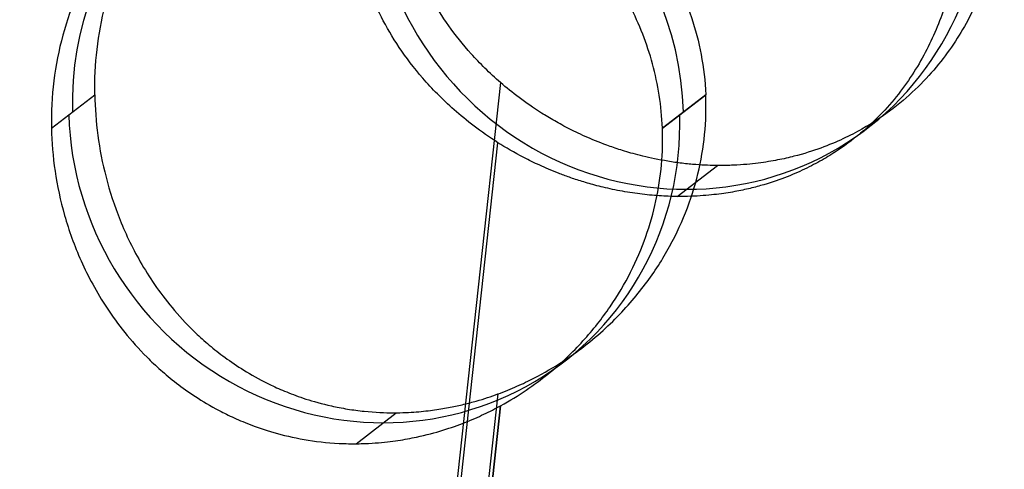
# Model space of a CAD drawing. Header units: millimetres. Extents: x -312 to 352, y -263 to 368.
# Tile 5 of 40: x -173.49 to -164, y -75.67 to -71.34. Entities that reach past the tile are written whole.
import ezdxf

# ---------------------------------------------------------------- set-up
doc = ezdxf.new("R2010")
doc.units = ezdxf.units.MM
doc.header["$MEASUREMENT"] = 0
doc.layers.add('Legs', color=7, linetype='Continuous', true_color=0x5b5aa2)

msp = doc.modelspace()

# ---------------------------------------------------------------- linework, layer by layer
at = {"layer": 'Legs'}
for p, q in [((-168.8539, -71.9472, 347.5687), (-176.62, -143.0092, 360.0424)), ((-168.8539, -71.9472, 347.5687), (-176.62, -143.0092, 360.0424)), ((-168.8539, -71.9472, 347.5687), (-176.62, -143.0092, 360.0424)), ((-173.1801, -72.3851, 330.6351), (-172.7624, -72.0636, 332.727)), ((-173.1801, -72.3851, 330.6351), (-172.7624, -72.0636, 332.727)), ((-166.8786, -72.0636, 331.5522), (-167.2962, -72.3851, 329.4603)), ((-166.8786, -72.0636, 331.5522), (-167.2962, -72.3851, 329.4603)), ((-167.2962, -72.3851, 329.4603), (-166.8786, -72.0636, 331.5522)), ((-176.62, -143.3549, 358.0726), (-168.8794, -72.5257, 345.6396)), ((-176.62, -143.3549, 358.0726), (-168.8794, -72.5257, 345.6396)), ((-167.1529, -73.0438, 345.5), (-166.7652, -72.7453, 347.4421)), ((-168.8794, -74.9462, 331.8505), (-176.62, -145.7754, 344.2834)), ((-168.8794, -74.9462, 331.8505), (-176.62, -145.7754, 344.2834)), ((-168.8794, -74.9462, 331.8505), (-176.62, -145.7754, 344.2834)), ((-168.8794, -74.9462, 331.8505), (-176.62, -145.7754, 344.2834)), ((-176.62, -146.1212, 342.3135), (-168.8539, -75.0593, 329.8398)), ((-176.62, -146.1212, 342.3135), (-168.8539, -75.0593, 329.8398)), ((-168.8539, -75.0593, 329.8398), (-176.62, -146.1212, 342.3135)), ((-170.2464, -75.4254, 330.0063), (-169.8587, -75.1269, 331.9483))]:
    msp.add_line(p, q, dxfattribs=at)
at = {"layer": 'Legs', "extrusion": (0.193611, 0.149054, 0.969689)}
for centre, start, end in [((46.4932, 254.2673, 277.3395), 233.25756, 53.25756), ((46.4932, 254.2673, 292.2399), 53.25756, 233.25756), ((46.4932, 254.2673, 277.157), 53.25756, 233.25756)]:
    msp.add_arc(centre, 3, start, end, dxfattribs=at)
at = {"layer": 'Legs'}
for points, knots in [([(-172.7624, -72.0636, 332.727), (-172.7649, -71.9157, 332.7147), (-172.7576, -71.7702, 332.6955), (-172.7242, -71.4836, 332.6436), (-172.6977, -71.3413, 332.6106), (-172.6267, -71.0674, 332.5324), (-172.5833, -70.9387, 332.4886), (-172.4834, -70.6971, 332.3941), (-172.4273, -70.5845, 332.3438), (-172.3042, -70.3736, 332.2391), (-172.2368, -70.2746, 332.1845), (-172.0928, -70.0906, 332.0734), (-172.0163, -70.0057, 332.017), (-171.8557, -69.8492, 331.9047), (-171.7702, -69.7764, 331.8478), (-171.5894, -69.6424, 331.7342), (-171.4941, -69.581, 331.6775), (-171.2944, -69.4711, 331.5664), (-171.1887, -69.4214, 331.5112), (-170.9632, -69.3345, 331.4025), (-170.8441, -69.2976, 331.3493), (-170.5955, -69.2394, 331.2488), (-170.4658, -69.2182, 331.2014), (-170.1962, -69.1937, 331.1145), (-170.0565, -69.1904, 331.0752), (-169.7678, -69.2044, 331.007), (-169.6218, -69.2219, 330.979), (-169.3364, -69.2757, 330.9369), (-169.1957, -69.3121, 330.9224), (-168.7821, -69.4484, 330.8977), (-168.5308, -69.5706, 330.9069), (-168.3074, -69.712, 330.9317)], [-0.006585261, -0.006585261, -0.006585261, -0.006585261, -0.006169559, -0.006169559, -0.005753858, -0.005753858, -0.005342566, -0.005342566, -0.004931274, -0.004931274, -0.00452416, -0.00452416, -0.004117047, -0.004117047, -0.003703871, -0.003703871, -0.003290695, -0.003290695, -0.00288446, -0.00288446, -0.002478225, -0.002478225, -0.002065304, -0.002065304, -0.001652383, -0.001652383, -0.001237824, -0.001237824, -0.000823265, -0.000823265, 0, 0, 0, 0]), ([(-172.7624, -72.0636, 332.727), (-172.7649, -71.9157, 332.7147), (-172.7576, -71.7702, 332.6955), (-172.7242, -71.4836, 332.6436), (-172.6977, -71.3413, 332.6106), (-172.6267, -71.0674, 332.5324), (-172.5833, -70.9387, 332.4886), (-172.4834, -70.6971, 332.3941), (-172.4273, -70.5845, 332.3438), (-172.3042, -70.3736, 332.2391), (-172.2368, -70.2746, 332.1845), (-172.0928, -70.0906, 332.0734), (-172.0163, -70.0057, 332.017), (-171.8557, -69.8492, 331.9047), (-171.7702, -69.7764, 331.8478), (-171.5894, -69.6424, 331.7342), (-171.4941, -69.581, 331.6775), (-171.2944, -69.4711, 331.5664), (-171.1887, -69.4214, 331.5112), (-170.9632, -69.3345, 331.4025), (-170.8441, -69.2976, 331.3493), (-170.5955, -69.2394, 331.2488), (-170.4658, -69.2182, 331.2014), (-170.1962, -69.1937, 331.1145), (-170.0565, -69.1904, 331.0752), (-169.7678, -69.2044, 331.007), (-169.6218, -69.2219, 330.979), (-169.3364, -69.2757, 330.9369), (-169.1957, -69.3121, 330.9224), (-168.7821, -69.4484, 330.8977), (-168.5308, -69.5706, 330.9069), (-168.3074, -69.712, 330.9317)], [-0.006585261, -0.006585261, -0.006585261, -0.006585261, -0.006169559, -0.006169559, -0.005753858, -0.005753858, -0.005342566, -0.005342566, -0.004931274, -0.004931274, -0.00452416, -0.00452416, -0.004117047, -0.004117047, -0.003703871, -0.003703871, -0.003290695, -0.003290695, -0.00288446, -0.00288446, -0.002478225, -0.002478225, -0.002065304, -0.002065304, -0.001652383, -0.001652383, -0.001237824, -0.001237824, -0.000823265, -0.000823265, 0, 0, 0, 0]), ([(-168.3328, -70.2904, 329.0027), (-168.4385, -70.1988, 328.9866), (-168.5511, -70.1131, 328.9738), (-168.7898, -69.9553, 328.9565), (-168.9158, -69.8831, 328.952), (-169.3104, -69.6913, 328.9539), (-169.5986, -69.594, 328.9754), (-170.0607, -69.5124, 329.0491), (-170.2129, -69.4975, 329.0795), (-170.5091, -69.4894, 329.1497), (-170.6532, -69.4964, 329.1894), (-170.9334, -69.5299, 329.2764), (-171.0694, -69.5566, 329.3237), (-171.3322, -69.6284, 329.424), (-171.4592, -69.6736, 329.477), (-171.7006, -69.7803, 329.5858), (-171.8143, -69.8411, 329.6411), (-172.0301, -69.9776, 329.7527), (-172.1322, -70.0533, 329.8091), (-172.323, -70.2178, 329.9204), (-172.4141, -70.3085, 329.9767), (-172.5841, -70.5055, 330.0875), (-172.6629, -70.6119, 330.142), (-172.8054, -70.8373, 330.2458), (-172.8697, -70.9574, 330.2955), (-172.9826, -71.2131, 330.3888), (-173.0311, -71.3482, 330.4322), (-173.1489, -71.7766, 330.549), (-173.1862, -72.0782, 330.6046), (-173.1801, -72.3851, 330.6351)], [0, 0, 0, 0, 0.000439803, 0.000439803, 0.000879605, 0.000879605, 0.001751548, 0.001751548, 0.002193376, 0.002193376, 0.002635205, 0.002635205, 0.00307988, 0.00307988, 0.003524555, 0.003524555, 0.003962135, 0.003962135, 0.004399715, 0.004399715, 0.004830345, 0.004830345, 0.005260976, 0.005260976, 0.005698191, 0.005698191, 0.006135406, 0.006135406, 0.007014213, 0.007014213, 0.007014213, 0.007014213]), ([(-168.3328, -70.2904, 329.0027), (-168.4385, -70.1988, 328.9866), (-168.5511, -70.1131, 328.9738), (-168.7898, -69.9553, 328.9565), (-168.9158, -69.8831, 328.952), (-169.3104, -69.6913, 328.9539), (-169.5986, -69.594, 328.9754), (-170.0607, -69.5124, 329.0491), (-170.2129, -69.4975, 329.0795), (-170.5091, -69.4894, 329.1497), (-170.6532, -69.4964, 329.1894), (-170.9334, -69.5299, 329.2764), (-171.0694, -69.5566, 329.3237), (-171.3322, -69.6284, 329.424), (-171.4592, -69.6736, 329.477), (-171.7006, -69.7803, 329.5858), (-171.8143, -69.8411, 329.6411), (-172.0301, -69.9776, 329.7527), (-172.1322, -70.0533, 329.8091), (-172.323, -70.2178, 329.9204), (-172.4141, -70.3085, 329.9767), (-172.5841, -70.5055, 330.0875), (-172.6629, -70.6119, 330.142), (-172.8054, -70.8373, 330.2458), (-172.8697, -70.9574, 330.2955), (-172.9826, -71.2131, 330.3888), (-173.0311, -71.3482, 330.4322), (-173.1489, -71.7766, 330.549), (-173.1862, -72.0782, 330.6046), (-173.1801, -72.3851, 330.6351)], [0, 0, 0, 0, 0.000439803, 0.000439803, 0.000879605, 0.000879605, 0.001751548, 0.001751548, 0.002193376, 0.002193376, 0.002635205, 0.002635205, 0.00307988, 0.00307988, 0.003524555, 0.003524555, 0.003962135, 0.003962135, 0.004399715, 0.004399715, 0.004830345, 0.004830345, 0.005260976, 0.005260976, 0.005698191, 0.005698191, 0.006135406, 0.006135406, 0.007014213, 0.007014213, 0.007014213, 0.007014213]), ([(-168.3074, -69.712, 330.9317), (-168.2034, -69.7778, 330.9433), (-168.1054, -69.8477, 330.9582), (-167.9199, -69.9954, 330.9933), (-167.8327, -70.0731, 331.0135), (-167.6685, -70.2356, 331.0579), (-167.5916, -70.3205, 331.0821), (-167.4478, -70.4978, 331.1337), (-167.381, -70.5903, 331.161), (-167.2578, -70.7833, 331.2179), (-167.2014, -70.8839, 331.2475), (-167.1, -71.0942, 331.3081), (-167.0551, -71.2038, 331.339), (-166.9786, -71.4325, 331.4011), (-166.9468, -71.5524, 331.4324), (-166.8996, -71.8019, 331.4939), (-166.8842, -71.9313, 331.5239), (-166.8786, -72.0636, 331.5522)], [-0.01899488, -0.01899488, -0.01899488, -0.01899488, -0.01863039, -0.01863039, -0.018265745, -0.018265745, -0.017901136, -0.017901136, -0.017536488, -0.017536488, -0.017171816, -0.017171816, -0.016807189, -0.016807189, -0.01644468, -0.01644468, -0.016082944, -0.016082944, -0.016082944, -0.016082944]), ([(-168.3074, -69.712, 330.9317), (-168.2034, -69.7778, 330.9433), (-168.1054, -69.8477, 330.9582), (-167.9199, -69.9954, 330.9933), (-167.8327, -70.0731, 331.0135), (-167.6685, -70.2356, 331.0579), (-167.5916, -70.3205, 331.0821), (-167.4478, -70.4978, 331.1337), (-167.381, -70.5903, 331.161), (-167.2578, -70.7833, 331.2179), (-167.2014, -70.8839, 331.2475), (-167.1, -71.0942, 331.3081), (-167.0551, -71.2038, 331.339), (-166.9786, -71.4325, 331.4011), (-166.9468, -71.5524, 331.4324), (-166.8996, -71.8019, 331.4939), (-166.8842, -71.9313, 331.5239), (-166.8786, -72.0636, 331.5522)], [-0.01899488, -0.01899488, -0.01899488, -0.01899488, -0.01863039, -0.01863039, -0.018265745, -0.018265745, -0.017901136, -0.017901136, -0.017536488, -0.017536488, -0.017171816, -0.017171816, -0.016807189, -0.016807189, -0.01644468, -0.01644468, -0.016082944, -0.016082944, -0.016082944, -0.016082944]), ([(-168.8539, -71.9472, 347.5687), (-168.9082, -71.9002, 347.5604), (-168.9582, -71.8537, 347.5517), (-169.0517, -71.7613, 347.5336), (-169.0953, -71.7155, 347.5242), (-169.2182, -71.5788, 347.4954), (-169.2895, -71.4888, 347.4753), (-169.4168, -71.3105, 347.4349), (-169.4726, -71.2221, 347.4144), (-169.5718, -71.0467, 347.3735), (-169.6152, -70.9596, 347.3532), (-169.6914, -70.7862, 347.3129), (-169.7243, -70.7, 347.2931), (-169.7808, -70.5285, 347.2541), (-169.8043, -70.4431, 347.235), (-169.8623, -70.1882, 347.1792), (-169.8839, -70.0198, 347.1439), (-169.8905, -69.8526, 347.111)], [0.016460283, 0.016460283, 0.016460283, 0.016460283, 0.016612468, 0.016612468, 0.016764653, 0.016764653, 0.017069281, 0.017069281, 0.017373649, 0.017373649, 0.017678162, 0.017678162, 0.017982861, 0.017982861, 0.018287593, 0.018287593, 0.018896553, 0.018896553, 0.018896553, 0.018896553]), ([(-168.8539, -71.9472, 347.5687), (-168.9082, -71.9002, 347.5604), (-168.9582, -71.8537, 347.5517), (-169.0517, -71.7613, 347.5336), (-169.0953, -71.7155, 347.5242), (-169.2182, -71.5788, 347.4954), (-169.2895, -71.4888, 347.4753), (-169.4168, -71.3105, 347.4349), (-169.4726, -71.2221, 347.4144), (-169.5718, -71.0467, 347.3735), (-169.6152, -70.9596, 347.3532), (-169.6914, -70.7862, 347.3129), (-169.7243, -70.7, 347.2931), (-169.7808, -70.5285, 347.2541), (-169.8043, -70.4431, 347.235), (-169.8623, -70.1882, 347.1792), (-169.8839, -70.0198, 347.1439), (-169.8905, -69.8526, 347.111)], [0.016460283, 0.016460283, 0.016460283, 0.016460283, 0.016612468, 0.016612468, 0.016764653, 0.016764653, 0.017069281, 0.017069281, 0.017373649, 0.017373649, 0.017678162, 0.017678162, 0.017982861, 0.017982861, 0.018287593, 0.018287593, 0.018896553, 0.018896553, 0.018896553, 0.018896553]), ([(-164.0066, -69.8526, 345.9362), (-164.0033, -70.0217, 345.9531), (-164.0135, -70.1919, 345.978), (-164.0601, -70.5262, 346.0426), (-164.0963, -70.6887, 346.0821), (-164.1961, -71.0076, 346.176), (-164.2603, -71.1649, 346.2308), (-164.3811, -71.396, 346.3248), (-164.4255, -71.4723, 346.3581), (-164.5238, -71.6228, 346.4289), (-164.5777, -71.6972, 346.4664), (-164.6969, -71.8439, 346.5457), (-164.7621, -71.9162, 346.5877), (-164.9066, -72.0583, 346.6763), (-164.9859, -72.128, 346.723), (-165.1637, -72.2642, 346.8221), (-165.262, -72.3306, 346.8744), (-165.4316, -72.4265, 346.9584), (-165.4919, -72.4578, 346.9873), (-165.6226, -72.5187, 347.0474), (-165.6929, -72.5483, 347.0786), (-165.8479, -72.6049, 347.1437), (-165.9322, -72.632, 347.1776), (-166.0779, -72.6693, 347.2321), (-166.1298, -72.6811, 347.2509), (-166.243, -72.7032, 347.2901), (-166.3044, -72.7134, 347.3105), (-166.4081, -72.7265, 347.3431), (-166.4447, -72.7305, 347.3543), (-166.5235, -72.7375, 347.3775), (-166.5657, -72.7404, 347.3896), (-166.6589, -72.7445, 347.415), (-166.7098, -72.7457, 347.4284), (-166.7973, -72.7451, 347.45), (-166.8282, -72.7444, 347.4574), (-166.8961, -72.7418, 347.4731), (-166.9335, -72.7397, 347.4814), (-167.0152, -72.7335, 347.4987), (-167.0607, -72.7292, 347.5079), (-167.1526, -72.7182, 347.5253), (-167.1982, -72.7117, 347.5334), (-167.3341, -72.6894, 347.5559), (-167.4155, -72.6719, 347.5673), (-167.5508, -72.6389, 347.5841), (-167.6082, -72.6227, 347.5901), (-167.7112, -72.5914, 347.5997), (-167.7569, -72.5761, 347.6033), (-167.8823, -72.5316, 347.6118), (-167.9523, -72.5033, 347.6149), (-168.0791, -72.4479, 347.6184), (-168.1357, -72.4209, 347.6189), (-168.2403, -72.3679, 347.6184), (-168.2883, -72.3418, 347.6174), (-168.3784, -72.2903, 347.6144), (-168.4205, -72.2649, 347.6123), (-168.5398, -72.1894, 347.6051), (-168.6104, -72.1401, 347.5989), (-168.7401, -72.0428, 347.5849), (-168.7991, -71.9948, 347.577), (-168.8539, -71.9472, 347.5687)], [0.009448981, 0.009448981, 0.009448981, 0.009448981, 0.010318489, 0.010318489, 0.011191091, 0.011191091, 0.012072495, 0.012072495, 0.012513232, 0.012513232, 0.012953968, 0.012953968, 0.013394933, 0.013394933, 0.013835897, 0.013835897, 0.014276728, 0.014276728, 0.014497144, 0.014497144, 0.01471756, 0.01471756, 0.014936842, 0.014936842, 0.015046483, 0.015046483, 0.015156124, 0.015156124, 0.015210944, 0.015210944, 0.015265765, 0.015265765, 0.015320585, 0.015320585, 0.015347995, 0.015347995, 0.015375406, 0.015375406, 0.015402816, 0.015402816, 0.015430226, 0.015430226, 0.015485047, 0.015485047, 0.015539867, 0.015539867, 0.015594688, 0.015594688, 0.015702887, 0.015702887, 0.015811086, 0.015811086, 0.015919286, 0.015919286, 0.016027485, 0.016027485, 0.016243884, 0.016243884, 0.016460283, 0.016460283, 0.016460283, 0.016460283]), ([(-164.0066, -69.8526, 345.9362), (-164.0033, -70.0217, 345.9531), (-164.0135, -70.1919, 345.978), (-164.0601, -70.5262, 346.0426), (-164.0963, -70.6887, 346.0821), (-164.1961, -71.0076, 346.176), (-164.2603, -71.1649, 346.2308), (-164.3811, -71.396, 346.3248), (-164.4255, -71.4723, 346.3581), (-164.5238, -71.6228, 346.4289), (-164.5777, -71.6972, 346.4664), (-164.6969, -71.8439, 346.5457), (-164.7621, -71.9162, 346.5877), (-164.9066, -72.0583, 346.6763), (-164.9859, -72.128, 346.723), (-165.1637, -72.2642, 346.8221), (-165.262, -72.3306, 346.8744), (-165.4316, -72.4265, 346.9584), (-165.4919, -72.4578, 346.9873), (-165.6226, -72.5187, 347.0474), (-165.6929, -72.5483, 347.0786), (-165.8479, -72.6049, 347.1437), (-165.9322, -72.632, 347.1776), (-166.0779, -72.6693, 347.2321), (-166.1298, -72.6811, 347.2509), (-166.243, -72.7032, 347.2901), (-166.3044, -72.7134, 347.3105), (-166.4081, -72.7265, 347.3431), (-166.4447, -72.7305, 347.3543), (-166.5235, -72.7375, 347.3775), (-166.5657, -72.7404, 347.3896), (-166.6589, -72.7445, 347.415), (-166.7098, -72.7457, 347.4284), (-166.7973, -72.7451, 347.45), (-166.8282, -72.7444, 347.4574), (-166.8961, -72.7418, 347.4731), (-166.9335, -72.7397, 347.4814), (-167.0152, -72.7335, 347.4987), (-167.0607, -72.7292, 347.5079), (-167.1526, -72.7182, 347.5253), (-167.1982, -72.7117, 347.5334), (-167.3341, -72.6894, 347.5559), (-167.4155, -72.6719, 347.5673), (-167.5508, -72.6389, 347.5841), (-167.6082, -72.6227, 347.5901), (-167.7112, -72.5914, 347.5997), (-167.7569, -72.5761, 347.6033), (-167.8823, -72.5316, 347.6118), (-167.9523, -72.5033, 347.6149), (-168.0791, -72.4479, 347.6184), (-168.1357, -72.4209, 347.6189), (-168.2403, -72.3679, 347.6184), (-168.2883, -72.3418, 347.6174), (-168.3784, -72.2903, 347.6144), (-168.4205, -72.2649, 347.6123), (-168.5398, -72.1894, 347.6051), (-168.6104, -72.1401, 347.5989), (-168.7401, -72.0428, 347.5849), (-168.7991, -71.9948, 347.577), (-168.8539, -71.9472, 347.5687)], [0.009448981, 0.009448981, 0.009448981, 0.009448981, 0.010318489, 0.010318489, 0.011191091, 0.011191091, 0.012072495, 0.012072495, 0.012513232, 0.012513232, 0.012953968, 0.012953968, 0.013394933, 0.013394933, 0.013835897, 0.013835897, 0.014276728, 0.014276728, 0.014497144, 0.014497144, 0.01471756, 0.01471756, 0.014936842, 0.014936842, 0.015046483, 0.015046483, 0.015156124, 0.015156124, 0.015210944, 0.015210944, 0.015265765, 0.015265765, 0.015320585, 0.015320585, 0.015347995, 0.015347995, 0.015375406, 0.015375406, 0.015402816, 0.015402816, 0.015430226, 0.015430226, 0.015485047, 0.015485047, 0.015539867, 0.015539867, 0.015594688, 0.015594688, 0.015702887, 0.015702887, 0.015811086, 0.015811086, 0.015919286, 0.015919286, 0.016027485, 0.016027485, 0.016243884, 0.016243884, 0.016460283, 0.016460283, 0.016460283, 0.016460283]), ([(-168.8794, -72.5257, 345.6396), (-168.965, -72.4715, 345.6301), (-169.0408, -72.4183, 345.619), (-169.1797, -72.313, 345.5952), (-169.2427, -72.2611, 345.5824), (-169.3595, -72.158, 345.5559), (-169.4131, -72.107, 345.5422), (-169.5132, -72.0055, 345.5142), (-169.5596, -71.9552, 345.5), (-169.6896, -71.8051, 345.4568), (-169.7643, -71.706, 345.4276), (-169.8959, -71.5096, 345.3697), (-169.953, -71.4121, 345.341), (-170.0526, -71.2184, 345.2847), (-170.0953, -71.1222, 345.2572), (-170.1682, -70.9305, 345.204), (-170.1985, -70.8351, 345.1783), (-170.2479, -70.645, 345.1289), (-170.2671, -70.5503, 345.1053), (-170.2952, -70.3617, 345.0604), (-170.3042, -70.2677, 345.0392), (-170.3082, -70.1741, 345.0192)], [0.016074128, 0.016074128, 0.016074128, 0.016074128, 0.016256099, 0.016256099, 0.01643807, 0.01643807, 0.016620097, 0.016620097, 0.016802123, 0.016802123, 0.017166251, 0.017166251, 0.017530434, 0.017530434, 0.017894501, 0.017894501, 0.018258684, 0.018258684, 0.018623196, 0.018623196, 0.018987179, 0.018987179, 0.018987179, 0.018987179]), ([(-168.8794, -72.5257, 345.6396), (-168.965, -72.4715, 345.6301), (-169.0408, -72.4183, 345.619), (-169.1797, -72.313, 345.5952), (-169.2427, -72.2611, 345.5824), (-169.3595, -72.158, 345.5559), (-169.4131, -72.107, 345.5422), (-169.5132, -72.0055, 345.5142), (-169.5596, -71.9552, 345.5), (-169.6896, -71.8051, 345.4568), (-169.7643, -71.706, 345.4276), (-169.8959, -71.5096, 345.3697), (-169.953, -71.4121, 345.341), (-170.0526, -71.2184, 345.2847), (-170.0953, -71.1222, 345.2572), (-170.1682, -70.9305, 345.204), (-170.1985, -70.8351, 345.1783), (-170.2479, -70.645, 345.1289), (-170.2671, -70.5503, 345.1053), (-170.2952, -70.3617, 345.0604), (-170.3042, -70.2677, 345.0392), (-170.3082, -70.1741, 345.0192)], [0.016074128, 0.016074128, 0.016074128, 0.016074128, 0.016256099, 0.016256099, 0.01643807, 0.01643807, 0.016620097, 0.016620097, 0.016802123, 0.016802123, 0.017166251, 0.017166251, 0.017530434, 0.017530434, 0.017894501, 0.017894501, 0.018258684, 0.018258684, 0.018623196, 0.018623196, 0.018987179, 0.018987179, 0.018987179, 0.018987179]), ([(-164.4243, -70.1741, 343.8444), (-164.4216, -70.3357, 343.8578), (-164.431, -70.4984, 343.8802), (-164.4624, -70.7379, 343.9261), (-164.4759, -70.8172, 343.9435), (-164.5085, -70.973, 343.9823), (-164.5276, -71.0493, 344.0037), (-164.5723, -71.2015, 344.0508), (-164.5978, -71.277, 344.0765), (-164.6553, -71.4268, 344.1321), (-164.6872, -71.5009, 344.1619), (-164.7583, -71.6476, 344.226), (-164.7975, -71.7202, 344.2602), (-164.884, -71.8636, 344.3329), (-164.9312, -71.9344, 344.3715), (-165.0352, -72.0742, 344.4531), (-165.0919, -72.1431, 344.4962), (-165.2166, -72.2786, 344.587), (-165.2846, -72.3452, 344.6348), (-165.4353, -72.4757, 344.7354), (-165.518, -72.5395, 344.7884), (-165.6574, -72.6324, 344.8722), (-165.7065, -72.6629, 344.9009), (-165.8112, -72.7226, 344.96), (-165.8667, -72.7519, 344.9904), (-165.9862, -72.809, 345.0531), (-166.0501, -72.8367, 345.0854), (-166.1898, -72.89, 345.1526), (-166.2655, -72.9156, 345.1873), (-166.3931, -72.9513, 345.2421), (-166.438, -72.9628, 345.2608), (-166.5341, -72.9845, 345.2992), (-166.5852, -72.9947, 345.319), (-166.6968, -73.0134, 345.3599), (-166.757, -73.0218, 345.3811), (-166.892, -73.0356, 345.4254), (-166.9666, -73.041, 345.4486), (-167.0988, -73.0441, 345.4858), (-167.1465, -73.0443, 345.4986), (-167.2515, -73.0418, 345.525), (-167.3105, -73.0389, 345.539), (-167.4343, -73.0289, 345.5658), (-167.4972, -73.022, 345.5782), (-167.6245, -73.0039, 345.6008), (-167.6901, -72.9926, 345.6111), (-167.8168, -72.9668, 345.6286), (-167.874, -72.9533, 345.6353), (-167.9787, -72.9261, 345.6461), (-168.026, -72.9125, 345.6501), (-168.1135, -72.8856, 345.6564), (-168.1536, -72.8722, 345.6587), (-168.2288, -72.8457, 345.6622), (-168.2639, -72.8327, 345.6634), (-168.3636, -72.7938, 345.6657), (-168.4228, -72.7683, 345.6657), (-168.5323, -72.7182, 345.664), (-168.5825, -72.6935, 345.6622), (-168.7235, -72.6204, 345.655), (-168.8051, -72.5727, 345.6479), (-168.8794, -72.5257, 345.6396)], [0.009498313, 0.009498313, 0.009498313, 0.009498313, 0.010310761, 0.010310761, 0.010719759, 0.010719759, 0.011128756, 0.011128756, 0.011540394, 0.011540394, 0.011952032, 0.011952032, 0.012364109, 0.012364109, 0.012776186, 0.012776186, 0.013188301, 0.013188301, 0.013600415, 0.013600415, 0.014012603, 0.014012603, 0.014218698, 0.014218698, 0.014424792, 0.014424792, 0.01463083, 0.01463083, 0.014836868, 0.014836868, 0.014939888, 0.014939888, 0.015042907, 0.015042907, 0.015145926, 0.015145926, 0.015248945, 0.015248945, 0.015300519, 0.015300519, 0.015352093, 0.015352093, 0.015403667, 0.015403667, 0.01545524, 0.01545524, 0.015506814, 0.015506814, 0.015558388, 0.015558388, 0.015609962, 0.015609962, 0.015661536, 0.015661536, 0.015764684, 0.015764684, 0.015867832, 0.015867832, 0.016074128, 0.016074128, 0.016074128, 0.016074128]), ([(-164.4243, -70.1741, 343.8444), (-164.4216, -70.3357, 343.8578), (-164.431, -70.4984, 343.8802), (-164.4624, -70.7379, 343.9261), (-164.4759, -70.8172, 343.9435), (-164.5085, -70.973, 343.9823), (-164.5276, -71.0493, 344.0037), (-164.5723, -71.2015, 344.0508), (-164.5978, -71.277, 344.0765), (-164.6553, -71.4268, 344.1321), (-164.6872, -71.5009, 344.1619), (-164.7583, -71.6476, 344.226), (-164.7975, -71.7202, 344.2602), (-164.884, -71.8636, 344.3329), (-164.9312, -71.9344, 344.3715), (-165.0352, -72.0742, 344.4531), (-165.0919, -72.1431, 344.4962), (-165.2166, -72.2786, 344.587), (-165.2846, -72.3452, 344.6348), (-165.4353, -72.4757, 344.7354), (-165.518, -72.5395, 344.7884), (-165.6574, -72.6324, 344.8722), (-165.7065, -72.6629, 344.9009), (-165.8112, -72.7226, 344.96), (-165.8667, -72.7519, 344.9904), (-165.9862, -72.809, 345.0531), (-166.0501, -72.8367, 345.0854), (-166.1898, -72.89, 345.1526), (-166.2655, -72.9156, 345.1873), (-166.3931, -72.9513, 345.2421), (-166.438, -72.9628, 345.2608), (-166.5341, -72.9845, 345.2992), (-166.5852, -72.9947, 345.319), (-166.6968, -73.0134, 345.3599), (-166.757, -73.0218, 345.3811), (-166.892, -73.0356, 345.4254), (-166.9666, -73.041, 345.4486), (-167.0988, -73.0441, 345.4858), (-167.1465, -73.0443, 345.4986), (-167.2515, -73.0418, 345.525), (-167.3105, -73.0389, 345.539), (-167.4343, -73.0289, 345.5658), (-167.4972, -73.022, 345.5782), (-167.6245, -73.0039, 345.6008), (-167.6901, -72.9926, 345.6111), (-167.8168, -72.9668, 345.6286), (-167.874, -72.9533, 345.6353), (-167.9787, -72.9261, 345.6461), (-168.026, -72.9125, 345.6501), (-168.1135, -72.8856, 345.6564), (-168.1536, -72.8722, 345.6587), (-168.2288, -72.8457, 345.6622), (-168.2639, -72.8327, 345.6634), (-168.3636, -72.7938, 345.6657), (-168.4228, -72.7683, 345.6657), (-168.5323, -72.7182, 345.664), (-168.5825, -72.6935, 345.6622), (-168.7235, -72.6204, 345.655), (-168.8051, -72.5727, 345.6479), (-168.8794, -72.5257, 345.6396)], [0.009498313, 0.009498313, 0.009498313, 0.009498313, 0.010310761, 0.010310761, 0.010719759, 0.010719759, 0.011128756, 0.011128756, 0.011540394, 0.011540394, 0.011952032, 0.011952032, 0.012364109, 0.012364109, 0.012776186, 0.012776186, 0.013188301, 0.013188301, 0.013600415, 0.013600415, 0.014012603, 0.014012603, 0.014218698, 0.014218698, 0.014424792, 0.014424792, 0.01463083, 0.01463083, 0.014836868, 0.014836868, 0.014939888, 0.014939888, 0.015042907, 0.015042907, 0.015145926, 0.015145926, 0.015248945, 0.015248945, 0.015300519, 0.015300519, 0.015352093, 0.015352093, 0.015403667, 0.015403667, 0.01545524, 0.01545524, 0.015506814, 0.015506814, 0.015558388, 0.015558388, 0.015609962, 0.015609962, 0.015661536, 0.015661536, 0.015764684, 0.015764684, 0.015867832, 0.015867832, 0.016074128, 0.016074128, 0.016074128, 0.016074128]), ([(-167.2962, -72.3851, 329.4603), (-167.3047, -72.1702, 329.418), (-167.3379, -71.9633, 329.3738), (-167.4447, -71.5696, 329.2861), (-167.5183, -71.3828, 329.2426), (-167.6983, -71.0324, 329.1609), (-167.8046, -70.8686, 329.1226), (-168.0467, -70.5627, 329.055), (-168.1825, -70.4207, 329.0255), (-168.3328, -70.2904, 329.0027)], [0.016464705, 0.016464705, 0.016464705, 0.016464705, 0.017071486, 0.017071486, 0.01768073, 0.01768073, 0.01829056, 0.01829056, 0.018900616, 0.018900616, 0.018900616, 0.018900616]), ([(-167.2962, -72.3851, 329.4603), (-167.3047, -72.1702, 329.418), (-167.3379, -71.9633, 329.3738), (-167.4447, -71.5696, 329.2861), (-167.5183, -71.3828, 329.2426), (-167.6983, -71.0324, 329.1609), (-167.8046, -70.8686, 329.1226), (-168.0467, -70.5627, 329.055), (-168.1825, -70.4207, 329.0255), (-168.3328, -70.2904, 329.0027)], [0.016464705, 0.016464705, 0.016464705, 0.016464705, 0.017071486, 0.017071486, 0.01768073, 0.01768073, 0.01829056, 0.01829056, 0.018900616, 0.018900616, 0.018900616, 0.018900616]), ([(-172.7624, -72.0636, 332.727), (-172.7603, -72.1926, 332.7377), (-172.7506, -72.3233, 332.7432), (-172.7152, -72.5882, 332.7438), (-172.6896, -72.7224, 332.7389), (-172.6191, -72.9945, 332.7182), (-172.5744, -73.1325, 332.7025), (-172.4897, -73.3427, 332.6705), (-172.4585, -73.4133, 332.6584), (-172.389, -73.5558, 332.6313), (-172.3508, -73.6275, 332.6163), (-172.2659, -73.7723, 332.583), (-172.2193, -73.8453, 332.5649), (-172.1154, -73.9927, 332.525), (-172.0581, -74.0672, 332.5033), (-171.9292, -74.2181, 332.456), (-171.8577, -74.2945, 332.4303), (-171.7339, -74.4111, 332.3879), (-171.6899, -74.4503, 332.373), (-171.5946, -74.5295, 332.3418), (-171.5435, -74.5695, 332.3254), (-171.4308, -74.6505, 332.2905), (-171.3694, -74.6916, 332.272), (-171.2311, -74.7752, 332.2322), (-171.1545, -74.8176, 332.2109), (-171.0185, -74.8827, 332.1754), (-170.9693, -74.9047, 332.1628), (-170.8595, -74.9493, 332.136), (-170.799, -74.9718, 332.1216), (-170.6584, -75.0173, 332.09), (-170.5782, -75.0403, 332.0727), (-170.4344, -75.0722, 332.0441), (-170.3824, -75.0824, 332.0341), (-170.2752, -75.0998, 332.0144), (-170.22, -75.1071, 332.0047), (-170.0621, -75.1234, 331.9781), (-169.9668, -75.127, 331.9637), (-169.802, -75.1271, 331.9403), (-169.7308, -75.1236, 331.931), (-169.6015, -75.1136, 331.9151), (-169.5435, -75.107, 331.9085), (-169.436, -75.092, 331.8968), (-169.3864, -75.0835, 331.8918), (-169.293, -75.0654, 331.8828), (-169.2493, -75.0558, 331.8788), (-169.1659, -75.0356, 331.8715), (-169.1264, -75.0251, 331.8683), (-169.0129, -74.9927, 331.8594), (-168.9439, -74.9698, 331.8546), (-168.8794, -74.9462, 331.8505)], [0.006585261, 0.006585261, 0.006585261, 0.006585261, 0.007299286, 0.007299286, 0.008013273, 0.008013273, 0.008727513, 0.008727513, 0.009085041, 0.009085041, 0.00944257, 0.00944257, 0.009799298, 0.009799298, 0.010156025, 0.010156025, 0.010513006, 0.010513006, 0.010691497, 0.010691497, 0.010869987, 0.010869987, 0.011048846, 0.011048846, 0.011227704, 0.011227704, 0.011317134, 0.011317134, 0.011406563, 0.011406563, 0.011495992, 0.011495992, 0.011540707, 0.011540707, 0.011585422, 0.011585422, 0.011679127, 0.011679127, 0.011772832, 0.011772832, 0.011866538, 0.011866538, 0.011960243, 0.011960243, 0.012053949, 0.012053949, 0.012147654, 0.012147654, 0.012335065, 0.012335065, 0.012335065, 0.012335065]), ([(-172.7624, -72.0636, 332.727), (-172.7603, -72.1926, 332.7377), (-172.7506, -72.3233, 332.7432), (-172.7152, -72.5882, 332.7438), (-172.6896, -72.7224, 332.7389), (-172.6191, -72.9945, 332.7182), (-172.5744, -73.1325, 332.7025), (-172.4897, -73.3427, 332.6705), (-172.4585, -73.4133, 332.6584), (-172.389, -73.5558, 332.6313), (-172.3508, -73.6275, 332.6163), (-172.2659, -73.7723, 332.583), (-172.2193, -73.8453, 332.5649), (-172.1154, -73.9927, 332.525), (-172.0581, -74.0672, 332.5033), (-171.9292, -74.2181, 332.456), (-171.8577, -74.2945, 332.4303), (-171.7339, -74.4111, 332.3879), (-171.6899, -74.4503, 332.373), (-171.5946, -74.5295, 332.3418), (-171.5435, -74.5695, 332.3254), (-171.4308, -74.6505, 332.2905), (-171.3694, -74.6916, 332.272), (-171.2311, -74.7752, 332.2322), (-171.1545, -74.8176, 332.2109), (-171.0185, -74.8827, 332.1754), (-170.9693, -74.9047, 332.1628), (-170.8595, -74.9493, 332.136), (-170.799, -74.9718, 332.1216), (-170.6584, -75.0173, 332.09), (-170.5782, -75.0403, 332.0727), (-170.4344, -75.0722, 332.0441), (-170.3824, -75.0824, 332.0341), (-170.2752, -75.0998, 332.0144), (-170.22, -75.1071, 332.0047), (-170.0621, -75.1234, 331.9781), (-169.9668, -75.127, 331.9637), (-169.802, -75.1271, 331.9403), (-169.7308, -75.1236, 331.931), (-169.6015, -75.1136, 331.9151), (-169.5435, -75.107, 331.9085), (-169.436, -75.092, 331.8968), (-169.3864, -75.0835, 331.8918), (-169.293, -75.0654, 331.8828), (-169.2493, -75.0558, 331.8788), (-169.1659, -75.0356, 331.8715), (-169.1264, -75.0251, 331.8683), (-169.0129, -74.9927, 331.8594), (-168.9439, -74.9698, 331.8546), (-168.8794, -74.9462, 331.8505)], [0.006585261, 0.006585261, 0.006585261, 0.006585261, 0.007299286, 0.007299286, 0.008013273, 0.008013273, 0.008727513, 0.008727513, 0.009085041, 0.009085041, 0.00944257, 0.00944257, 0.009799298, 0.009799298, 0.010156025, 0.010156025, 0.010513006, 0.010513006, 0.010691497, 0.010691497, 0.010869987, 0.010869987, 0.011048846, 0.011048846, 0.011227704, 0.011227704, 0.011317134, 0.011317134, 0.011406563, 0.011406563, 0.011495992, 0.011495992, 0.011540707, 0.011540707, 0.011585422, 0.011585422, 0.011679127, 0.011679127, 0.011772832, 0.011772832, 0.011866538, 0.011866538, 0.011960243, 0.011960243, 0.012053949, 0.012053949, 0.012147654, 0.012147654, 0.012335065, 0.012335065, 0.012335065, 0.012335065]), ([(-168.8794, -74.9462, 331.8505), (-168.8142, -74.9222, 331.8463), (-168.7537, -74.8975, 331.8428), (-168.6395, -74.847, 331.8366), (-168.5856, -74.8211, 331.834), (-168.4322, -74.7423, 331.827), (-168.3404, -74.6881, 331.8235), (-168.1709, -74.5776, 331.8175), (-168.0934, -74.5212, 331.815), (-167.9493, -74.4071, 331.8103), (-167.8828, -74.3492, 331.8081), (-167.7586, -74.2324, 331.8036), (-167.7009, -74.1735, 331.8013), (-167.5929, -74.0547, 331.7962), (-167.5427, -73.9949, 331.7935), (-167.4019, -73.8145, 331.7845), (-167.3215, -73.6928, 331.777), (-167.1821, -73.4475, 331.7585), (-167.1231, -73.3239, 331.7474), (-167.0242, -73.0752, 331.721), (-166.9846, -72.9501, 331.7055), (-166.9235, -72.6989, 331.6699), (-166.902, -72.5727, 331.6497), (-166.8769, -72.3191, 331.6045), (-166.8731, -72.1916, 331.5795), (-166.8786, -72.0636, 331.5522)], [0.012335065, 0.012335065, 0.012335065, 0.012335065, 0.012452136, 0.012452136, 0.012569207, 0.012569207, 0.012803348, 0.012803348, 0.013037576, 0.013037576, 0.013271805, 0.013271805, 0.01350608, 0.01350608, 0.013740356, 0.013740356, 0.014208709, 0.014208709, 0.01467731, 0.01467731, 0.015145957, 0.015145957, 0.015614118, 0.015614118, 0.016082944, 0.016082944, 0.016082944, 0.016082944]), ([(-168.8794, -74.9462, 331.8505), (-168.8142, -74.9222, 331.8463), (-168.7537, -74.8975, 331.8428), (-168.6395, -74.847, 331.8366), (-168.5856, -74.8211, 331.834), (-168.4322, -74.7423, 331.827), (-168.3404, -74.6881, 331.8235), (-168.1709, -74.5776, 331.8175), (-168.0934, -74.5212, 331.815), (-167.9493, -74.4071, 331.8103), (-167.8828, -74.3492, 331.8081), (-167.7586, -74.2324, 331.8036), (-167.7009, -74.1735, 331.8013), (-167.5929, -74.0547, 331.7962), (-167.5427, -73.9949, 331.7935), (-167.4019, -73.8145, 331.7845), (-167.3215, -73.6928, 331.777), (-167.1821, -73.4475, 331.7585), (-167.1231, -73.3239, 331.7474), (-167.0242, -73.0752, 331.721), (-166.9846, -72.9501, 331.7055), (-166.9235, -72.6989, 331.6699), (-166.902, -72.5727, 331.6497), (-166.8769, -72.3191, 331.6045), (-166.8731, -72.1916, 331.5795), (-166.8786, -72.0636, 331.5522)], [0.012335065, 0.012335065, 0.012335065, 0.012335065, 0.012452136, 0.012452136, 0.012569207, 0.012569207, 0.012803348, 0.012803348, 0.013037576, 0.013037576, 0.013271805, 0.013271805, 0.01350608, 0.01350608, 0.013740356, 0.013740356, 0.014208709, 0.014208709, 0.01467731, 0.01467731, 0.015145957, 0.015145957, 0.015614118, 0.015614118, 0.016082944, 0.016082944, 0.016082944, 0.016082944]), ([(-173.1801, -72.3851, 330.6351), (-173.1774, -72.5217, 330.6487), (-173.1663, -72.6599, 330.6576), (-173.1248, -72.9402, 330.6654), (-173.0946, -73.0823, 330.6643), (-173.0123, -73.3704, 330.652), (-172.9601, -73.5164, 330.6408), (-172.8604, -73.7392, 330.6154), (-172.8235, -73.8141, 330.6056), (-172.741, -73.9654, 330.5828), (-172.6954, -74.0418, 330.5698), (-172.5935, -74.1959, 330.5405), (-172.5373, -74.2737, 330.5242), (-172.4105, -74.4313, 330.4877), (-172.34, -74.5111, 330.4675), (-172.2182, -74.6331, 330.4332), (-172.1748, -74.6741, 330.4211), (-172.081, -74.7571, 330.3953), (-172.0307, -74.7991, 330.3817), (-171.9202, -74.8842, 330.3523), (-171.8603, -74.9273, 330.3366), (-171.7255, -75.0152, 330.3023), (-171.651, -75.06, 330.2838), (-171.5196, -75.1291, 330.2524), (-171.4725, -75.1524, 330.2413), (-171.3676, -75.2001, 330.2173), (-171.31, -75.2245, 330.2043), (-171.1754, -75.2747, 330.1751), (-171.0949, -75.3017, 330.1581), (-170.9131, -75.3515, 330.1216), (-170.814, -75.3737, 330.1026), (-170.6005, -75.4077, 330.0638), (-170.486, -75.4195, 330.0442), (-170.3039, -75.4259, 330.0151), (-170.2466, -75.4258, 330.0063), (-170.1472, -75.4233, 329.9913), (-170.1025, -75.4209, 329.9848), (-169.9779, -75.4119, 329.967), (-169.9072, -75.4034, 329.9575), (-169.7778, -75.3841, 329.9406), (-169.7196, -75.3732, 329.9333), (-169.5694, -75.3412, 329.9149), (-169.486, -75.3186, 329.9053), (-169.3328, -75.271, 329.8882), (-169.2631, -75.2461, 329.8807), (-169.1329, -75.1948, 329.8672), (-169.0724, -75.1684, 329.8611), (-168.9584, -75.1145, 329.8498), (-168.9048, -75.0871, 329.8446), (-168.8539, -75.0593, 329.8398)], [0.007014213, 0.007014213, 0.007014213, 0.007014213, 0.007799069, 0.007799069, 0.008584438, 0.008584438, 0.009369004, 0.009369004, 0.009761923, 0.009761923, 0.010154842, 0.010154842, 0.010546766, 0.010546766, 0.01093869, 0.01093869, 0.011134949, 0.011134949, 0.011331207, 0.011331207, 0.011527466, 0.011527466, 0.011723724, 0.011723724, 0.011821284, 0.011821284, 0.011918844, 0.011918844, 0.012016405, 0.012016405, 0.012113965, 0.012113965, 0.012211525, 0.012211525, 0.012260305, 0.012260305, 0.012309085, 0.012309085, 0.012406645, 0.012406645, 0.012504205, 0.012504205, 0.012677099, 0.012677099, 0.012849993, 0.012849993, 0.013022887, 0.013022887, 0.013195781, 0.013195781, 0.013195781, 0.013195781]), ([(-173.1801, -72.3851, 330.6351), (-173.1774, -72.5217, 330.6487), (-173.1663, -72.6599, 330.6576), (-173.1248, -72.9402, 330.6654), (-173.0946, -73.0823, 330.6643), (-173.0123, -73.3704, 330.652), (-172.9601, -73.5164, 330.6408), (-172.8604, -73.7392, 330.6154), (-172.8235, -73.8141, 330.6056), (-172.741, -73.9654, 330.5828), (-172.6954, -74.0418, 330.5698), (-172.5935, -74.1959, 330.5405), (-172.5373, -74.2737, 330.5242), (-172.4105, -74.4313, 330.4877), (-172.34, -74.5111, 330.4675), (-172.2182, -74.6331, 330.4332), (-172.1748, -74.6741, 330.4211), (-172.081, -74.7571, 330.3953), (-172.0307, -74.7991, 330.3817), (-171.9202, -74.8842, 330.3523), (-171.8603, -74.9273, 330.3366), (-171.7255, -75.0152, 330.3023), (-171.651, -75.06, 330.2838), (-171.5196, -75.1291, 330.2524), (-171.4725, -75.1524, 330.2413), (-171.3676, -75.2001, 330.2173), (-171.31, -75.2245, 330.2043), (-171.1754, -75.2747, 330.1751), (-171.0949, -75.3017, 330.1581), (-170.9131, -75.3515, 330.1216), (-170.814, -75.3737, 330.1026), (-170.6005, -75.4077, 330.0638), (-170.486, -75.4195, 330.0442), (-170.3039, -75.4259, 330.0151), (-170.2466, -75.4258, 330.0063), (-170.1472, -75.4233, 329.9913), (-170.1025, -75.4209, 329.9848), (-169.9779, -75.4119, 329.967), (-169.9072, -75.4034, 329.9575), (-169.7778, -75.3841, 329.9406), (-169.7196, -75.3732, 329.9333), (-169.5694, -75.3412, 329.9149), (-169.486, -75.3186, 329.9053), (-169.3328, -75.271, 329.8882), (-169.2631, -75.2461, 329.8807), (-169.1329, -75.1948, 329.8672), (-169.0724, -75.1684, 329.8611), (-168.9584, -75.1145, 329.8498), (-168.9048, -75.0871, 329.8446), (-168.8539, -75.0593, 329.8398)], [0.007014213, 0.007014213, 0.007014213, 0.007014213, 0.007799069, 0.007799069, 0.008584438, 0.008584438, 0.009369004, 0.009369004, 0.009761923, 0.009761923, 0.010154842, 0.010154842, 0.010546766, 0.010546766, 0.01093869, 0.01093869, 0.011134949, 0.011134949, 0.011331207, 0.011331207, 0.011527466, 0.011527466, 0.011723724, 0.011723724, 0.011821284, 0.011821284, 0.011918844, 0.011918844, 0.012016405, 0.012016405, 0.012113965, 0.012113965, 0.012211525, 0.012211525, 0.012260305, 0.012260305, 0.012309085, 0.012309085, 0.012406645, 0.012406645, 0.012504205, 0.012504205, 0.012677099, 0.012677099, 0.012849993, 0.012849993, 0.013022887, 0.013022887, 0.013195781, 0.013195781, 0.013195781, 0.013195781]), ([(-168.8539, -75.0593, 329.8398), (-168.7648, -75.0105, 329.8312), (-168.6839, -74.9604, 329.8235), (-168.5337, -74.8588, 329.8093), (-168.4646, -74.8071, 329.8026), (-168.3354, -74.7027, 329.7898), (-168.2753, -74.6499, 329.7837), (-168.1628, -74.5433, 329.7716), (-168.1103, -74.4896, 329.7656), (-167.9622, -74.3271, 329.7477), (-167.8763, -74.2173, 329.7356), (-167.7249, -73.9956, 329.7103), (-167.6592, -73.8838, 329.6971), (-167.5451, -73.6585, 329.6687), (-167.4968, -73.5449, 329.6536), (-167.4158, -73.3163, 329.6212), (-167.3832, -73.2014, 329.6039), (-167.3329, -72.9703, 329.567), (-167.3152, -72.8542, 329.5473), (-167.2945, -72.6206, 329.5056), (-167.2916, -72.5032, 329.4836), (-167.2962, -72.3851, 329.4603)], [0.013195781, 0.013195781, 0.013195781, 0.013195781, 0.01340014, 0.01340014, 0.0136045, 0.0136045, 0.013808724, 0.013808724, 0.014012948, 0.014012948, 0.014421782, 0.014421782, 0.014830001, 0.014830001, 0.01523876, 0.01523876, 0.015647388, 0.015647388, 0.016055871, 0.016055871, 0.016464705, 0.016464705, 0.016464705, 0.016464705]), ([(-168.8539, -75.0593, 329.8398), (-168.7648, -75.0105, 329.8312), (-168.6839, -74.9604, 329.8235), (-168.5337, -74.8588, 329.8093), (-168.4646, -74.8071, 329.8026), (-168.3354, -74.7027, 329.7898), (-168.2753, -74.6499, 329.7837), (-168.1628, -74.5433, 329.7716), (-168.1103, -74.4896, 329.7656), (-167.9622, -74.3271, 329.7477), (-167.8763, -74.2173, 329.7356), (-167.7249, -73.9956, 329.7103), (-167.6592, -73.8838, 329.6971), (-167.5451, -73.6585, 329.6687), (-167.4968, -73.5449, 329.6536), (-167.4158, -73.3163, 329.6212), (-167.3832, -73.2014, 329.6039), (-167.3329, -72.9703, 329.567), (-167.3152, -72.8542, 329.5473), (-167.2945, -72.6206, 329.5056), (-167.2916, -72.5032, 329.4836), (-167.2962, -72.3851, 329.4603)], [0.013195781, 0.013195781, 0.013195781, 0.013195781, 0.01340014, 0.01340014, 0.0136045, 0.0136045, 0.013808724, 0.013808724, 0.014012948, 0.014012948, 0.014421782, 0.014421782, 0.014830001, 0.014830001, 0.01523876, 0.01523876, 0.015647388, 0.015647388, 0.016055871, 0.016055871, 0.016464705, 0.016464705, 0.016464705, 0.016464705])]:
    msp.add_open_spline(points, degree=3, knots=knots, dxfattribs=at)

doc.saveas('drawing.dxf')
